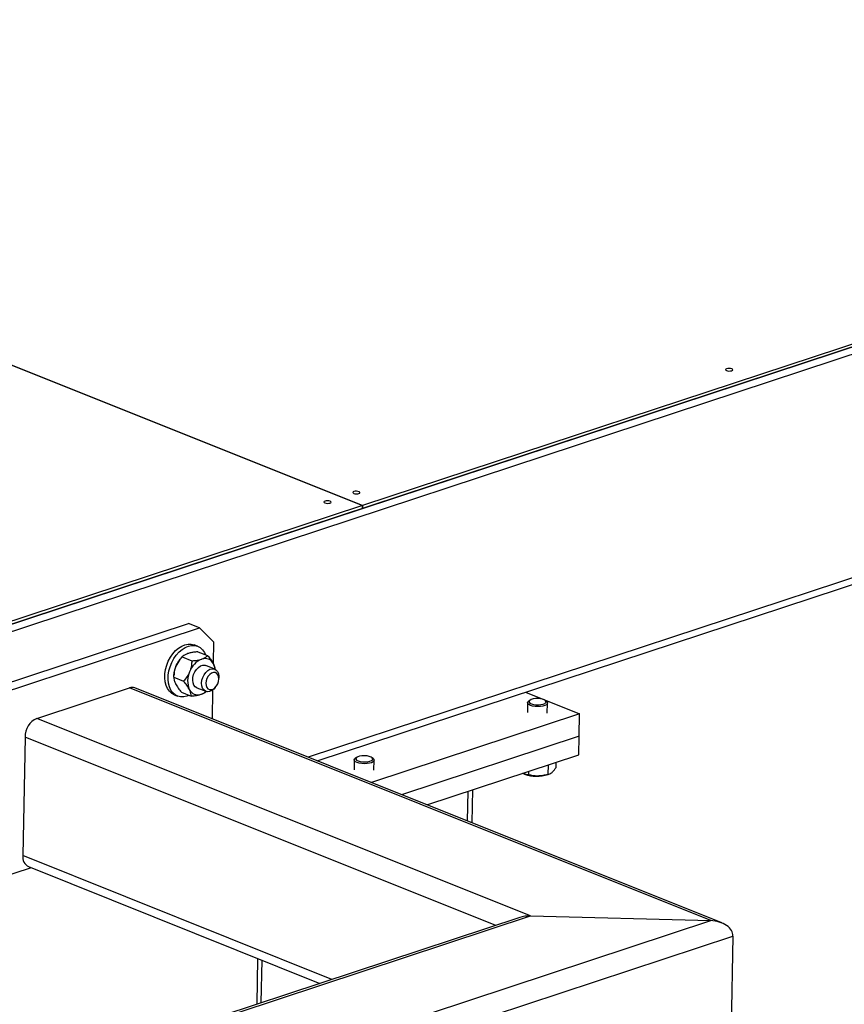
# Model space of a CAD drawing. Header units: millimetres. Extents: x 0 to 841, y 0 to 594.
# Tile 45 of 107: x 540 to 566, y 89 to 120. Entities that reach past the tile are written whole.
import ezdxf

# ---------------------------------------------------------------- set-up
doc = ezdxf.new("R2010")
doc.units = ezdxf.units.MM
doc.layers.add('TRAIT-FORT', color=4, linetype='Continuous', lineweight=25)

msp = doc.modelspace()

# ---------------------------------------------------------------- linework, layer by layer
at = {"layer": 'TRAIT-FORT', "color": 4, "linetype": 'Continuous', "lineweight": 25}
for p, q in [((621.08511, 127.69598), (496.99064, 86.78458)), ((551.15167, 104.64036), (621.08511, 127.69598)), ((621.08676, 127.78326), (551.15332, 104.72764)), ((496.98624, 86.55182), (621.08071, 127.46322)), ((616.97026, 119.08742), (549.44829, 96.82681)), ((515.96116, 118.82142), (551.15287, 104.72749)), ((551.15332, 104.72764), (515.96162, 118.82157)), ((549.73093, 96.71362), (616.68742, 118.78779)), ((496.99064, 86.78458), (551.15122, 104.64021)), ((551.15287, 104.72749), (496.99229, 86.87187)), ((551.15122, 104.64021), (551.15287, 104.72749)), ((551.15167, 104.64036), (551.15122, 104.64054)), ((551.15332, 104.72764), (551.15167, 104.64036)), ((538.43823, 98.63282), (545.68992, 101.02355)), ((538.78241, 98.49498), (546.03409, 100.88571)), ((546.03409, 100.88571), (545.68992, 101.02355)), ((546.47632, 100.45323), (546.03409, 100.88571)), ((546.47632, 100.45323), (546.46354, 99.7774)), ((545.9801, 100.31268), (545.87255, 100.35575)), ((545.98868, 100.13885), (546.29244, 100.0172)), ((545.44317, 99.91934), (545.42574, 99.89807)), ((545.4915, 99.97494), (545.79526, 99.85329)), ((546.51568, 99.59324), (546.23604, 99.70523)), ((545.23246, 99.34018), (545.53622, 99.21852)), ((545.2378, 99.42879), (545.23555, 99.39896)), ((546.64382, 99.26693), (546.64697, 99.30867)), ((540.9359, 98.04839), (543.83658, 99.00468)), ((562.07775, 91.69928), (543.83658, 99.00468)), ((562.42402, 91.63016), (544.01367, 99.00332)), ((545.95721, 99.00899), (546.23685, 98.897)), ((546.44763, 98.93614), (546.4306, 98.03536)), ((546.52827, 99.01228), (546.5548, 99.04464)), ((545.24516, 98.78921), (545.35272, 98.74614)), ((545.47059, 98.86932), (545.77435, 98.74767)), ((556.26486, 98.86772), (557.96317, 98.18757)), ((556.39806, 98.61403), (556.35715, 98.5803)), ((556.39806, 98.61403), (556.35715, 98.5803)), ((556.93219, 98.56943), (556.89259, 98.60468)), ((556.93219, 98.56943), (556.89259, 98.60468)), ((556.33138, 98.5362), (556.32555, 98.22779)), ((556.33138, 98.5362), (556.32555, 98.22779)), ((556.95044, 98.21597), (556.95627, 98.52438)), ((556.95044, 98.21597), (556.95627, 98.52438)), ((556.42369, 91.84569), (540.9359, 98.04839)), ((557.96317, 98.18757), (551.42923, 96.03346)), ((557.94996, 97.48928), (557.96317, 98.18757)), ((540.56452, 97.46333), (540.49409, 93.73915)), ((555.33128, 91.54939), (540.56452, 97.46333)), ((557.94996, 97.48928), (552.3796, 95.65285)), ((557.93896, 96.90738), (557.94996, 97.48928)), ((550.89262, 96.74315), (550.88679, 96.43474)), ((550.89262, 96.74315), (550.88679, 96.43474)), ((550.95929, 96.82098), (550.91839, 96.78725)), ((550.95929, 96.82098), (550.91839, 96.78725)), ((551.49342, 96.77638), (551.45382, 96.81163)), ((551.49342, 96.77638), (551.45382, 96.81163)), ((551.51168, 96.42293), (551.51751, 96.73133)), ((551.51168, 96.42293), (551.51751, 96.73133)), ((553.17157, 95.33567), (557.93896, 96.90738)), ((556.97473, 96.58949), (556.96908, 96.29051)), ((557.21786, 96.66965), (557.21449, 96.49142)), ((556.20916, 96.30925), (556.23058, 96.30032)), ((556.20916, 96.30925), (556.23058, 96.30032)), ((556.36169, 96.38739), (556.35958, 96.27552)), ((557.01605, 96.30257), (557.01673, 96.30282)), ((557.01605, 96.30257), (557.01673, 96.30282)), ((554.59784, 94.76446), (554.61766, 95.81242)), ((554.44569, 94.8254), (554.46339, 95.76156)), ((550.19222, 89.85515), (540.49409, 93.73915)), ((540.75261, 93.36175), (538.67237, 92.67594)), ((540.67079, 93.39452), (549.81715, 89.7315)), ((556.08526, 91.79796), (523.26317, 80.97719)), ((523.42852, 80.96786), (556.42369, 91.84569)), ((556.42369, 91.84569), (562.07775, 91.69928)), ((526.18191, 79.86515), (562.07775, 91.69928)), ((526.89234, 79.38544), (562.77571, 91.21545)), ((562.77571, 91.21545), (562.70528, 87.49127)), ((547.86048, 90.51512), (547.8333, 89.07746)), ((547.97394, 89.12383), (547.9992, 90.45957))]:
    msp.add_line(p, q, dxfattribs=at)
at = {"layer": 'TRAIT-FORT', "color": 4, "linetype": 'Continuous', "lineweight": 25, "flags": 128}
for points in [[(562.7357, 109.01731), (562.69985, 109.02713), (562.65704, 109.03136), (562.61379, 109.02936), (562.57668, 109.02143), (562.55135, 109.00878), (562.54167, 108.99333), (562.54911, 108.97744), (562.57253, 108.96352), (562.60838, 108.9537), (562.65119, 108.94947), (562.69444, 108.95147), (562.73155, 108.9594), (562.75688, 108.97206), (562.76656, 108.9875), (562.75912, 109.0034), (562.7357, 109.01731)], [(551.04235, 105.16226), (551.00651, 105.17208), (550.9637, 105.17631), (550.92045, 105.17431), (550.88333, 105.16637), (550.85801, 105.15372), (550.84833, 105.13827), (550.85577, 105.12238), (550.87919, 105.10846), (550.91504, 105.09864), (550.95784, 105.09441), (551.0011, 105.09642), (551.03821, 105.10435), (551.06354, 105.117), (551.07322, 105.13245), (551.06578, 105.14834), (551.04235, 105.16226)], [(550.13589, 104.86341), (550.10005, 104.87324), (550.05724, 104.87747), (550.01399, 104.87546), (549.97687, 104.86753), (549.95155, 104.85488), (549.94187, 104.83943), (549.94931, 104.82354), (549.97273, 104.80962), (550.00857, 104.7998), (550.05138, 104.79557), (550.09464, 104.79757), (550.13175, 104.80551), (550.15708, 104.81816), (550.16676, 104.83361), (550.15932, 104.8495), (550.13589, 104.86341)], [(544.9512, 99.44664), (544.97153, 99.58024), (545.00788, 99.71362), (545.05927, 99.84316), (545.12427, 99.96531), (545.20114, 100.07674), (545.28776, 100.17442), (545.38177, 100.25568), (545.48062, 100.31831), (545.5816, 100.36059), (545.68195, 100.38137), (545.77896, 100.38009), (545.86995, 100.35678), (545.87255, 100.35575)], [(545.05876, 99.40357), (545.07909, 99.53716), (545.11544, 99.67055), (545.16682, 99.80008), (545.23183, 99.92223), (545.30869, 100.03367), (545.39531, 100.13135), (545.48932, 100.21261), (545.58817, 100.27523), (545.68915, 100.31751), (545.78951, 100.3383), (545.88651, 100.33702), (545.97751, 100.31371), (546.06002, 100.269), (546.13179, 100.20412), (546.19087, 100.12084), (546.22764, 100.04315)], [(545.95721, 99.00899), (545.90566, 99.04123), (545.86348, 99.09433), (545.83596, 99.16396), (545.82481, 99.24571), (545.83074, 99.33447), (545.85338, 99.42465), (545.8913, 99.51058), (545.94212, 99.58688), (546.00266, 99.64873), (546.06909, 99.69226), (546.13726, 99.71474), (546.20287, 99.71474), (546.23604, 99.70523)], [(546.10433, 99.15547), (546.11451, 99.24511), (546.14114, 99.33476), (546.18255, 99.41877), (546.23613, 99.49187), (546.29851, 99.54947), (546.36578, 99.58794), (546.43371, 99.60487), (546.49802, 99.5992), (546.55469, 99.57128), (546.60015, 99.52287), (546.63154, 99.457), (546.64689, 99.37782), (546.64697, 99.30867)], [(545.24516, 98.78921), (545.16524, 98.83289), (545.09347, 98.89777), (545.03439, 98.98105), (544.98961, 99.08047), (544.96037, 99.1933), (544.94745, 99.31648), (544.9512, 99.44664)], [(545.71787, 98.77029), (545.64367, 98.7413), (545.54331, 98.72052), (545.44631, 98.7218), (545.35531, 98.74511), (545.2728, 98.78982), (545.20102, 98.85469), (545.14194, 98.93798), (545.09717, 99.03739), (545.06792, 99.15023), (545.055, 99.27341), (545.05876, 99.40357)], [(546.23684, 99.15203), (546.24371, 99.08098), (546.26654, 99.02114), (546.30349, 98.97734), (546.35157, 98.95315), (546.40687, 98.95051), (546.46492, 98.96965), (546.52102, 99.00901), (546.57062, 99.06541), (546.6097, 99.13427), (546.63509, 99.21001), (546.64475, 99.28651), (546.63788, 99.35756), (546.61505, 99.41741), (546.5781, 99.4612), (546.53003, 99.4854), (546.47472, 99.48803), (546.41667, 99.4689), (546.36058, 99.42953), (546.31098, 99.37314), (546.2719, 99.30428), (546.2465, 99.22853), (546.23684, 99.15203)], [(546.52827, 99.01228), (546.48608, 98.96738), (546.42074, 98.91896), (546.3526, 98.89103), (546.28595, 98.88536), (546.22498, 98.90229), (546.17351, 98.94076), (546.13478, 98.99835), (546.11123, 99.07145), (546.10433, 99.15547)], [(556.86084, 98.62563), (556.80422, 98.64722), (556.73341, 98.66203), (556.65471, 98.66876), (556.57512, 98.6668), (556.5017, 98.65633), (556.44097, 98.63829), (556.39834, 98.61426), (556.37759, 98.5864), (556.38056, 98.55717), (556.407, 98.52917), (556.45455, 98.50488), (556.51898, 98.48648), (556.59458, 98.47559), (556.67462, 98.47318), (556.75199, 98.47946), (556.81982, 98.49388), (556.87208, 98.51515), (556.90413, 98.54139), (556.91312, 98.57026), (556.89825, 98.5992), (556.86084, 98.62563)], [(556.86084, 98.62563), (556.80422, 98.64722), (556.73341, 98.66203), (556.65471, 98.66876), (556.57512, 98.6668), (556.5017, 98.65633), (556.44097, 98.63829), (556.39834, 98.61426), (556.37759, 98.5864), (556.38056, 98.55717), (556.407, 98.52917), (556.45455, 98.50488), (556.51898, 98.48648), (556.59458, 98.47559), (556.67462, 98.47318), (556.75199, 98.47946), (556.81982, 98.49388), (556.87208, 98.51515), (556.90413, 98.54139), (556.91312, 98.57026), (556.89825, 98.5992), (556.86084, 98.62563)], [(556.93219, 98.56943), (556.93599, 98.56588), (556.95504, 98.53533), (556.95101, 98.50441), (556.92419, 98.47541), (556.87658, 98.45048), (556.81171, 98.43146), (556.73439, 98.41978), (556.65035, 98.41629), (556.56583, 98.42126), (556.48709, 98.43431), (556.41998, 98.45449), (556.36947, 98.48028), (556.33931, 98.50978), (556.33173, 98.54081), (556.3473, 98.57105), (556.35715, 98.5803)], [(556.93219, 98.56943), (556.93599, 98.56588), (556.95504, 98.53533), (556.95101, 98.50441), (556.92419, 98.47541), (556.87658, 98.45048), (556.81171, 98.43146), (556.73439, 98.41978), (556.65035, 98.41629), (556.56583, 98.42126), (556.48709, 98.43431), (556.41998, 98.45449), (556.36947, 98.48028), (556.33931, 98.50978), (556.33173, 98.54081), (556.3473, 98.57105), (556.35715, 98.5803)], [(551.49342, 96.77638), (551.49723, 96.77283), (551.51627, 96.74229), (551.51224, 96.71136), (551.48543, 96.68236), (551.43782, 96.65743), (551.37295, 96.63841), (551.29563, 96.62673), (551.21159, 96.62324), (551.12707, 96.62821), (551.04833, 96.64127), (550.98122, 96.66144), (550.93071, 96.68723), (550.90054, 96.71673), (550.89296, 96.74776), (550.90853, 96.778), (550.91839, 96.78725)], [(551.49342, 96.77638), (551.49723, 96.77283), (551.51627, 96.74229), (551.51224, 96.71136), (551.48543, 96.68236), (551.43782, 96.65743), (551.37295, 96.63841), (551.29563, 96.62673), (551.21159, 96.62324), (551.12707, 96.62821), (551.04833, 96.64127), (550.98122, 96.66144), (550.93071, 96.68723), (550.90054, 96.71673), (550.89296, 96.74776), (550.90853, 96.778), (550.91839, 96.78725)], [(551.42208, 96.83259), (551.36545, 96.85417), (551.29465, 96.86898), (551.21595, 96.87571), (551.13635, 96.87375), (551.06293, 96.86328), (551.00221, 96.84524), (550.95957, 96.82121), (550.93882, 96.79335), (550.9418, 96.76412), (550.96823, 96.73612), (551.01578, 96.71184), (551.08022, 96.69343), (551.15581, 96.68254), (551.23585, 96.68013), (551.31323, 96.68641), (551.38106, 96.70083), (551.43332, 96.7221), (551.46537, 96.74834), (551.47436, 96.77721), (551.45949, 96.80615), (551.42208, 96.83259)], [(551.42208, 96.83259), (551.36545, 96.85417), (551.29465, 96.86898), (551.21595, 96.87571), (551.13635, 96.87375), (551.06293, 96.86328), (551.00221, 96.84524), (550.95957, 96.82121), (550.93882, 96.79335), (550.9418, 96.76412), (550.96823, 96.73612), (551.01578, 96.71184), (551.08022, 96.69343), (551.15581, 96.68254), (551.23585, 96.68013), (551.31323, 96.68641), (551.38106, 96.70083), (551.43332, 96.7221), (551.46537, 96.74834), (551.47436, 96.77721), (551.45949, 96.80615), (551.42208, 96.83259)]]:
    msp.add_lwpolyline(points, dxfattribs=at)
at = {"layer": 'TRAIT-FORT', "color": 4, "linetype": 'Continuous', "lineweight": 25}
for centre, radius, start, end in [((546.07538, 99.36964), 0.83742, 140.874757, 158.03415), ((546.369, 99.28325), 0.67921, 112.682749, 160.445077), ((546.20871, 99.63628), 0.2919, 24.309169, 110.376241), ((546.07625, 99.362), 0.84111, 157.573971, 175.445731), ((546.3555, 99.22223), 0.68971, 155.286708, 202.54663), ((546.0215, 99.5353), 0.50431, 6.068177, 26.009097), ((543.92329, 98.76607), 0.25388, 69.146522, 109.971399), ((545.98454, 99.07794), 0.2919, 204.309169, 290.376241), ((545.92375, 99.27291), 0.49596, 289.11704, 310.220902), ((541.20409, 97.46774), 0.63959, 114.791287, 180.395147), ((556.62147, 97.37546), 1.14433, 250.416209, 287.862409), ((540.82915, 93.69333), 0.33818, 172.213296, 242.07633)]:
    msp.add_arc(centre, radius, start, end, dxfattribs=at)
for centre, start_param, end_param in [((556.41489, 91.38016), 1.57891455, 2.0765371), ((562.06895, 91.23375), 0.00811822, 1.57891455)]:
    msp.add_ellipse(centre, major_axis=(0.70666, -0.02208), ratio=0.65853083, start_param=start_param, end_param=end_param, dxfattribs=at)
for points, knots in [([(545.98868, 100.13885), (545.96179, 100.13609), (545.89498, 100.12925), (545.79191, 100.11323), (545.71694, 100.09518), (545.68108, 100.08358), (545.67686, 100.08222)], [0, 0, 0, 0, 0.23703923, 0.58901919, 0.95163056, 1, 1, 1, 1]), ([(545.29875, 99.68288), (545.32519, 99.73726), (545.37766, 99.84515), (545.45376, 99.93191), (545.4915, 99.97494)], [0, 0, 0, 0, 0.50400004, 1, 1, 1, 1]), ([(545.67686, 100.08222), (545.65146, 100.0728), (545.59988, 100.05366), (545.53833, 100.01703), (545.50786, 99.98964), (545.4915, 99.97494)], [0, 0, 0, 0, 0.30999023, 0.62954591, 1, 1, 1, 1]), ([(545.79526, 99.85329), (545.7923, 99.80392), (545.78627, 99.70348), (545.75865, 99.58704), (545.73416, 99.52397), (545.72897, 99.51058)], [0, 0, 0, 0, 0.43238505, 0.87955391, 1, 1, 1, 1]), ([(545.79526, 99.85329), (545.83712, 99.85778), (545.91407, 99.86603), (546.02047, 99.88465), (546.07795, 99.90142), (546.10708, 99.90992)], [0, 0, 0, 0, 0.3704571, 0.68101816, 1, 1, 1, 1]), ([(546.10708, 99.90992), (546.11122, 99.91131), (546.14546, 99.92282), (546.20243, 99.94809), (546.25655, 99.98378), (546.28228, 100.00774), (546.29244, 100.0172)], [0, 0, 0, 0, 0.04836864, 0.399329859, 0.762964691, 1, 1, 1, 1]), ([(546.29244, 100.0172), (546.32351, 99.97905), (546.38672, 99.90144), (546.44495, 99.81329), (546.46952, 99.7664), (546.47473, 99.75645)], [0, 0, 0, 0, 0.43238505, 0.87955391, 1, 1, 1, 1]), ([(545.23246, 99.34018), (545.23542, 99.38955), (545.24145, 99.48998), (545.26907, 99.60643), (545.29355, 99.6695), (545.29875, 99.68288)], [0, 0, 0, 0, 0.43238505, 0.87955391, 1, 1, 1, 1]), ([(545.72897, 99.51058), (545.70252, 99.45621), (545.65006, 99.34832), (545.57396, 99.26156), (545.53622, 99.21852)], [0, 0, 0, 0, 0.50400004, 1, 1, 1, 1]), ([(546.47473, 99.75645), (546.49294, 99.71595), (546.51983, 99.65614), (546.52329, 99.61014), (546.52441, 99.59528)], [0, 0, 0, 0, 0.67712329, 1, 1, 1, 1]), ([(545.23246, 99.34018), (545.23399, 99.31386), (545.23711, 99.26032), (545.26111, 99.18587), (545.28354, 99.13984), (545.2883, 99.13007)], [0, 0, 0, 0, 0.43238505, 0.87955391, 1, 1, 1, 1]), ([(545.71851, 98.95777), (545.69391, 99.00066), (545.64509, 99.08575), (545.57232, 99.1745), (545.53622, 99.21852)], [0, 0, 0, 0, 0.50400004, 1, 1, 1, 1]), ([(545.2883, 99.13007), (545.3129, 99.08719), (545.36172, 99.0021), (545.4345, 98.91334), (545.47059, 98.86932)], [0, 0, 0, 0, 0.50400004, 1, 1, 1, 1]), ([(545.77435, 98.74767), (545.77282, 98.77399), (545.7697, 98.82753), (545.7457, 98.90197), (545.72327, 98.94801), (545.71851, 98.95777)], [0, 0, 0, 0, 0.43238505, 0.87955391, 1, 1, 1, 1]), ([(546.08617, 98.8043), (546.09032, 98.8057), (546.12456, 98.8172), (546.18123, 98.84252), (546.22829, 98.8727), (546.24832, 98.89092), (546.25247, 98.89469)], [0, 0, 0, 0, 0.0563875, 0.46553331, 0.88945384, 1, 1, 1, 1]), ([(545.77435, 98.74767), (545.81621, 98.75216), (545.89317, 98.76042), (545.99956, 98.77904), (546.05704, 98.79581), (546.08617, 98.8043)], [0, 0, 0, 0, 0.370457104, 0.681018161, 1, 1, 1, 1]), ([(556.96908, 96.29051), (556.99014, 96.29519), (557.03271, 96.30465), (557.09633, 96.34744), (557.15759, 96.41122), (557.19541, 96.46453), (557.21449, 96.49142)], [0, 0, 0, 0, 0.26460494, 0.53494775, 0.76534313, 1, 1, 1, 1]), ([(556.96908, 96.29051), (556.99014, 96.29519), (557.03271, 96.30465), (557.09633, 96.34744), (557.15759, 96.41122), (557.19541, 96.46453), (557.21449, 96.49142)], [0, 0, 0, 0, 0.26460494, 0.53494775, 0.76534313, 1, 1, 1, 1]), ([(556.35958, 96.27552), (556.31291, 96.27968), (556.25279, 96.28502), (556.19158, 96.31915), (556.17788, 96.32679)], [0, 0, 0, 0, 0.77610445, 1, 1, 1, 1]), ([(556.35958, 96.27552), (556.31291, 96.27968), (556.25279, 96.28502), (556.19158, 96.31915), (556.17788, 96.32679)], [0, 0, 0, 0, 0.77610445, 1, 1, 1, 1]), ([(556.96908, 96.29051), (556.91594, 96.27645), (556.8085, 96.24802), (556.64987, 96.23469), (556.49865, 96.24482), (556.40622, 96.26523), (556.35958, 96.27552)], [0, 0, 0, 0, 0.264604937, 0.534947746, 0.765343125, 1, 1, 1, 1]), ([(556.96908, 96.29051), (556.91594, 96.27645), (556.8085, 96.24802), (556.64987, 96.23469), (556.49865, 96.24482), (556.40622, 96.26523), (556.35958, 96.27552)], [0, 0, 0, 0, 0.264604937, 0.534947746, 0.765343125, 1, 1, 1, 1])]:
    msp.add_open_spline(points, degree=3, knots=knots, dxfattribs=at)

doc.saveas('drawing.dxf')
